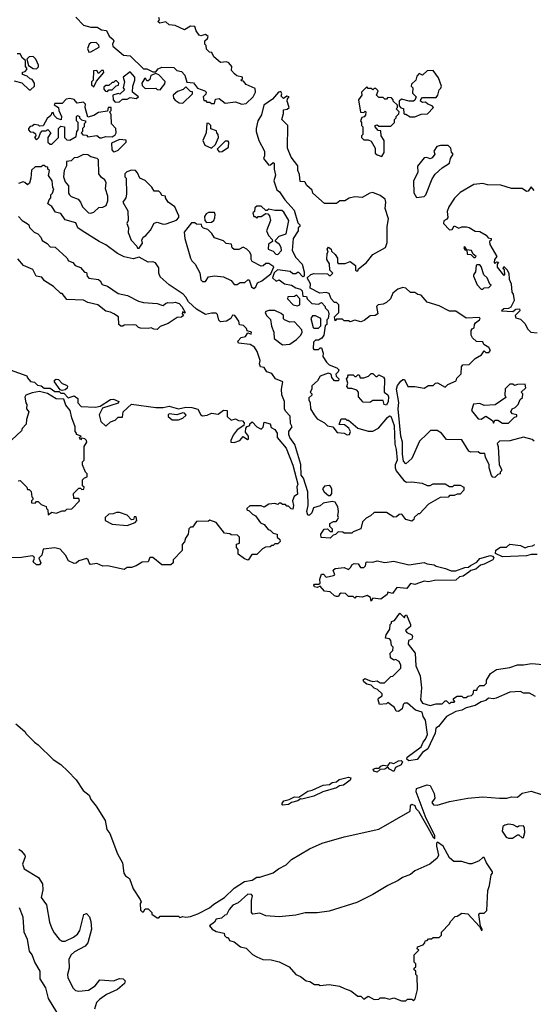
# Model space of a CAD drawing. Extents: x 2494106 to 2685573, y 758056 to 915185.
# Tile 145 of 256: x 2587042 to 2590450, y 797296 to 803826. Entities that reach past the tile are written whole.
import ezdxf

# ---------------------------------------------------------------- set-up
doc = ezdxf.new("R2010")
doc.units = 0

msp = doc.modelspace()

# ---------------------------------------------------------------- linework, layer by layer
at = {"layer": '0CON05XD'}
for points in [[(2587415, 803843.8), (2587465, 803790), (2587515, 803776.2), (2587556.1, 803776.1), (2587585, 803760), (2587617.5, 803755), (2587636.7, 803716.7), (2587663.3, 803695), (2587666.1, 803683.9), (2587657.5, 803665), (2587660.7, 803650.7), (2587731.7, 803591.7), (2587775, 803586.2), (2587865, 803500), (2587885, 803500), (2587925, 803480), (2587945, 803480), (2587960.7, 803499.3), (2587985, 803512.5), (2588065, 803510), (2588085, 803490), (2588115, 803483.3), (2588138.3, 803458.3), (2588151.7, 803411.7), (2588195, 803406.7), (2588221.7, 803371.7), (2588270, 803355), (2588280, 803345), (2588278.3, 803331.7), (2588260, 803315), (2588265, 803290), (2588275, 803290), (2588285, 803280), (2588305, 803280), (2588315, 803270), (2588335, 803270), (2588341.7, 803298.3), (2588365, 803302.5), (2588405, 803273.3), (2588475, 803281.2), (2588516.4, 803266.4)], [(2588516.4, 803266.4), (2588545, 803271.2), (2588592.5, 803315), (2588607.5, 803345), (2588605, 803370), (2588545, 803397.5), (2588528.3, 803418.3), (2588515, 803420), (2588510, 803425), (2588520, 803435), (2588520, 803445), (2588483, 803453), (2588467, 803467), (2588448.3, 803488.3), (2588450, 803515), (2588429.3, 803539.3), (2588415, 803547.5), (2588375, 803542.5), (2588330.7, 803580.7), (2588318.3, 803608.3), (2588301.7, 803611.7), (2588281.7, 803631.7), (2588280, 803655), (2588270, 803665), (2588270, 803685), (2588289.3, 803700.7), (2588292.5, 803715), (2588275, 803727.5), (2588245, 803720), (2588233.3, 803723.3), (2588213, 803753), (2588205, 803780), (2588175, 803782.5), (2588135, 803760), (2588075, 803787.5), (2588035, 803792.5), (2588011.7, 803811.7), (2587973.3, 803803.3), (2587960, 803815), (2587970, 803825), (2587965, 803840)], [(2587501.7, 803611.7), (2587515, 803612.5), (2587570, 803645), (2587567, 803657), (2587550, 803675), (2587515, 803672.5), (2587502.5, 803665), (2587492.5, 803635), (2587501.7, 803611.7)], [(2587005, 803420), (2587057, 803407), (2587105, 803360), (2587115, 803360), (2587140, 803385), (2587140, 803405), (2587125, 803430), (2587113, 803433), (2587091.7, 803451.7), (2587061.7, 803461.7), (2587061.7, 803478.3), (2587078.3, 803481.7), (2587090, 803495), (2587090, 803505), (2587080, 803515), (2587080, 803555), (2587060.7, 803570.7), (2587045, 803600), (2587025, 803600)], [(2587155, 803500), (2587166.7, 803513.3), (2587167.5, 803525), (2587150, 803565), (2587131.7, 803581.7), (2587105, 803580), (2587090, 803565), (2587101.7, 803521.7), (2587133, 803503), (2587155, 803500)], [(2587535, 803380), (2587551.7, 803418.3), (2587600, 803475), (2587598.3, 803488.3), (2587585, 803490), (2587565, 803470), (2587555, 803490), (2587533, 803487), (2587530, 803425), (2587520, 803415), (2587520, 803395), (2587535, 803380)], [(2587675, 803280), (2587705, 803282.5), (2587725, 803300), (2587755, 803300), (2587775, 803310), (2587815, 803302.5), (2587830, 803315), (2587790, 803345), (2587792.5, 803385), (2587807.5, 803425), (2587807.5, 803445), (2587775, 803480), (2587730, 803445), (2587737.5, 803415), (2587730, 803375), (2587738.3, 803361.7), (2587707, 803333), (2587695, 803337.5), (2587660, 803325), (2587662.5, 803295), (2587675, 803280)], [(2587975, 803360), (2588005, 803400), (2588007, 803417), (2587965, 803460), (2587945, 803470), (2587913.6, 803456.4), (2587905, 803430), (2587895, 803420), (2587885, 803420), (2587880, 803435), (2587871.7, 803438.3), (2587852.5, 803405), (2587855, 803390), (2587875, 803370), (2587945, 803372.5), (2587955, 803362.5), (2587975, 803360)], [(2589665, 803182.5), (2589705, 803200), (2589747, 803203), (2589787, 803243), (2589780, 803255), (2589750, 803265), (2589735, 803280), (2589715, 803277.5), (2589702.5, 803285), (2589703, 803297), (2589715, 803310), (2589805, 803310), (2589817.5, 803325), (2589825, 803360), (2589837, 803373), (2589840, 803385), (2589821.7, 803441.7), (2589785, 803490), (2589745, 803487.5), (2589715, 803457.5), (2589691.7, 803468.3), (2589678.3, 803451.7), (2589670, 803425), (2589641.7, 803398.3), (2589640, 803385), (2589650, 803375), (2589648.3, 803338.3), (2589672.5, 803315), (2589665, 803292.5), (2589655, 803286.7), (2589627, 803287), (2589575, 803300), (2589560, 803285), (2589560, 803255), (2589571.7, 803241.7), (2589588.3, 803238.3), (2589590, 803205), (2589595, 803200), (2589605, 803200), (2589633, 803183), (2589665, 803182.5)], [(2587625, 803350), (2587635, 803360), (2587655, 803360), (2587681.7, 803388.3), (2587698.3, 803391.7), (2587700, 803405), (2587685, 803420), (2587675, 803420), (2587665, 803410), (2587655, 803410), (2587635, 803390), (2587615, 803390), (2587601.7, 803378.3), (2587600, 803365), (2587611.7, 803351.7), (2587625, 803350)], [(2589745, 801080), (2589695, 801030), (2589643.9, 800916.1), (2589605, 800880), (2589588.8, 800898.8), (2589582.2, 800945), (2589581.9, 801025), (2589570, 801065), (2589553.3, 801245), (2589557.3, 801287.3), (2589542.5, 801375), (2589549.3, 801400.7), (2589570.7, 801429.3), (2589585, 801440), (2589595, 801440), (2589617, 801393), (2589665, 801392.5), (2589725, 801382.5), (2589755, 801400), (2589785, 801400), (2589800, 801415), (2589815, 801417.5), (2589865, 801390), (2589883, 801407), (2589938.3, 801431.7), (2589941.7, 801448.3), (2589971.7, 801478.3), (2589972.5, 801525), (2589981.7, 801538.3), (2590025, 801540), (2590065, 801580), (2590106.4, 801603.6), (2590125, 801630), (2590135, 801620), (2590155, 801620), (2590166.7, 801633.3), (2590155, 801652.5), (2590121.7, 801671.7), (2590115, 801690), (2590073, 801693), (2590047, 801717), (2590037.5, 801735), (2590037.5, 801765), (2590043.6, 801776.4), (2590058.3, 801781.7), (2590060, 801805), (2590067.5, 801815), (2590093.3, 801835), (2590097.5, 801845), (2590091.2, 801851.2), (2590005, 801847.1), (2589935, 801892.5), (2589895, 801893.3), (2589825, 801927.5), (2589745, 801952.5), (2589705, 802000), (2589683, 802003), (2589665, 802017.5), (2589635, 802017.5), (2589605, 802046.7), (2589585, 802050), (2589551.7, 802038.3), (2589517, 802013), (2589502.5, 801975), (2589475, 801950), (2589455, 801940), (2589420, 801935), (2589410, 801925), (2589417.5, 801875), (2589400, 801865), (2589368.3, 801861.7), (2589328.3, 801831.7), (2589305, 801823.3), (2589265, 801832.5), (2589235, 801822.5), (2589225, 801830), (2589195, 801830), (2589185, 801840), (2589145, 801840), (2589135, 801830), (2589130, 801855), (2589160, 801885), (2589160, 801935), (2589145, 801950), (2589131.7, 801951.7), (2589110, 801975), (2589095, 802010), (2589075, 802017.5), (2589033, 802013), (2588970, 802045), (2588972.5, 802075), (2588950, 802115), (2588973, 802137), (2588995, 802143.3), (2589085, 802140), (2589095, 802130), (2589105, 802130), (2589120, 802145), (2589100, 802165), (2589097, 802207), (2589080, 802235), (2589082.5, 802275), (2589090, 802285), (2589082.5, 802305), (2589091.7, 802318.3), (2589110, 802305), (2589111.7, 802291.7), (2589135, 802270), (2589150, 802245), (2589150, 802215), (2589155, 802210), (2589201.7, 802208.3), (2589235, 802223.3), (2589270, 802195), (2589270, 802165), (2589275, 802160), (2589285, 802160), (2589290, 802175), (2589342.5, 802215), (2589385, 802268.8), (2589470, 802315), (2589480.7, 802349.3), (2589481.2, 802455), (2589490, 802505), (2589466.7, 802573.3), (2589471.2, 802615), (2589467.5, 802635), (2589435, 802661.2), (2589385, 802680), (2589365, 802676.7), (2589315, 802646.7), (2589265, 802651.2), (2589228.3, 802641.7), (2589200, 802625), (2589166.1, 802623.9), (2589145, 802606.7), (2589065, 802607.5), (2588987.5, 802675), (2588982.5, 802695), (2588947, 802727), (2588935, 802750), (2588903.6, 802753.6), (2588899.3, 802799.3), (2588886.7, 802825), (2588887, 802857), (2588843.3, 802915), (2588820, 802975), (2588822.5, 803125), (2588782.5, 803165), (2588792.5, 803205), (2588791.7, 803228.3), (2588817, 803233), (2588830, 803245), (2588817.5, 803285), (2588818.3, 803301.7), (2588830, 803315), (2588815, 803320), (2588793, 803303), (2588778.3, 803318.3), (2588782.5, 803335), (2588775, 803350), (2588760, 803345), (2588720, 803300), (2588661.7, 803258.3), (2588646, 803195), (2588623.3, 803155), (2588611.2, 803105), (2588611.2, 803085), (2588630, 803025), (2588666.7, 802955), (2588666.7, 802923.3), (2588660, 802905), (2588695, 802862.5), (2588707, 802863), (2588725, 802880), (2588730, 802875), (2588730, 802835), (2588740, 802795), (2588728.3, 802758.3), (2588748.8, 802698.8), (2588766.2, 802685), (2588800.8, 802630.8), (2588863.6, 802563.6), (2588888.3, 802478.3), (2588900, 802465), (2588900, 802455), (2588890, 802445), (2588890, 802425), (2588857.5, 802375), (2588850, 802295), (2588875, 802250), (2588917.5, 802205), (2588930, 802155), (2588930, 802125), (2588921.7, 802121.7), (2588895, 802150), (2588885, 802150), (2588875, 802140), (2588855, 802140), (2588837, 802157), (2588752.5, 802167.5), (2588731.7, 802148.3), (2588720, 802115), (2588743, 802093), (2588765, 802100), (2588800, 802075), (2588845, 802066.7), (2588875, 802047.5), (2588905, 802040), (2588917, 802027), (2588921.7, 801991.7), (2588945, 801990), (2588950, 801975), (2588980, 801945), (2589025, 801940), (2589045, 801950), (2589070, 801925), (2589070, 801915), (2589090, 801895), (2589092.5, 801875), (2589090, 801845), (2589080, 801835), (2589080, 801805), (2589070, 801795), (2589060, 801735), (2589047.5, 801715), (2589025, 801700), (2589005, 801700), (2588991.7, 801688.3), (2588990, 801645), (2588995, 801640), (2589025, 801640), (2589035, 801650), (2589045, 801650), (2589056.7, 801615), (2589053, 801593), (2589077.5, 801555), (2589095, 801537.5), (2589146.7, 801516.7), (2589160, 801505), (2589155, 801490), (2589140, 801475), (2589141.7, 801461.7), (2589160, 801445), (2589158.3, 801431.7), (2589131.7, 801431.7), (2589113.3, 801453.3), (2589110, 801475), (2589088.3, 801481.7), (2589035, 801462.5), (2589019.3, 801430.7), (2588981.7, 801398.3), (2588980, 801375), (2588970, 801355), (2588980, 801345), (2588980, 801335), (2588961.7, 801318.3), (2588960, 801305), (2588970, 801285), (2588972.5, 801245), (2588996.7, 801205), (2589015, 801180), (2589065, 801152.5), (2589085, 801132.5), (2589120, 801125), (2589149.3, 801089.3), (2589195, 801083.3), (2589215, 801073.3), (2589230, 801075), (2589236.7, 801095), (2589226.2, 801116.2), (2589198.3, 801138.3), (2589161.7, 801141.7), (2589175, 801180), (2589205, 801180), (2589215, 801170), (2589225, 801170), (2589285, 801116.7), (2589355, 801097.5), (2589385, 801097.5), (2589423, 801117), (2589481.7, 801188.3), (2589495, 801200), (2589505, 801196.7), (2589527.5, 801135), (2589530.3, 801010.3), (2589540.8, 800975), (2589546, 800905), (2589533.3, 800875), (2589532.5, 800855), (2589540, 800835), (2589590.7, 800770.7), (2589608.3, 800758.3), (2589645, 800761.2), (2589713, 800753), (2589745, 800737.5), (2589765, 800737.5), (2589785, 800747.5), (2589865, 800747.5), (2589895, 800730), (2589915, 800730), (2589925, 800740), (2589965, 800740), (2589990, 800725), (2589990, 800705), (2589965, 800680), (2589945, 800680), (2589925, 800670), (2589895, 800670), (2589885, 800660), (2589833, 800657), (2589755, 800612.5), (2589695, 800550), (2589685, 800550), (2589660, 800525), (2589658.3, 800511.7), (2589645, 800500), (2589605, 800512.5), (2589577, 800547), (2589560, 800545), (2589541.7, 800528.3), (2589525, 800527.5), (2589475, 800557.5), (2589395, 800557.5), (2589370, 800535), (2589340.7, 800519.3), (2589317.5, 800495), (2589305, 800450), (2589255, 800430), (2589245, 800420), (2589195, 800420), (2589187, 800427), (2589155, 800430), (2589138.3, 800411.7), (2589121.7, 800408.3), (2589101.7, 800388.3), (2589041.7, 800391.7), (2589040, 800415), (2589061.7, 800448.3), (2589085, 800450), (2589101.7, 800431.7), (2589118.3, 800431.7), (2589118.3, 800448.3), (2589100, 800465), (2589100, 800485), (2589125, 800497.5), (2589141.7, 800498.3), (2589151.7, 800508.3), (2589157.5, 800525), (2589152.5, 800535), (2589157.5, 800565), (2589152.5, 800595), (2589135, 800627.5), (2589115, 800630), (2589055, 800620), (2589037, 800603), (2588991.7, 800588.3), (2588980, 800555), (2588965, 800540), (2588955, 800540), (2588946.7, 800565), (2588956.7, 800605), (2588953.3, 800695), (2588926.2, 800785), (2588910.8, 800805), (2588906.8, 800876.8), (2588868, 801008), (2588834.2, 801055), (2588828, 801075), (2588827.5, 801095), (2588850, 801125), (2588838.3, 801148.3), (2588837, 801197), (2588805, 801230), (2588800, 801245), (2588800, 801295), (2588781.7, 801338.3), (2588780, 801375), (2588787.5, 801425), (2588740, 801445), (2588715, 801480), (2588681.7, 801491.7), (2588665, 801520), (2588640, 801525), (2588633.3, 801545), (2588637, 801567), (2588617.5, 801625), (2588600, 801655), (2588571.7, 801671.7), (2588495, 801680), (2588490, 801695), (2588511.7, 801718.3), (2588540, 801725), (2588555, 801750), (2588578.3, 801741.7), (2588580, 801755), (2588551.7, 801761.7), (2588548.3, 801778.3), (2588528.3, 801798.3), (2588501.7, 801801.7), (2588497, 801827), (2588470, 801865), (2588455, 801867.5), (2588442.5, 801845), (2588415, 801826.7), (2588375, 801822.5), (2588363.8, 801833.8), (2588355, 801870), (2588345, 801880), (2588315, 801880), (2588275, 801870), (2588215, 801905.8), (2588162, 801955), (2588145, 801986.7), (2588126.4, 802006.4), (2588035, 802067.5), (2587975, 802121.2), (2587966.2, 802145), (2587965, 802180), (2587943, 802213), (2587925, 802220), (2587895, 802217.5), (2587835, 802251.2), (2587795, 802241.2), (2587735, 802254.3), (2587691.2, 802275), (2587615, 802334), (2587570, 802355), (2587457.5, 802425), (2587427.5, 802445), (2587415, 802480), (2587345, 802500), (2587315, 802540), (2587280.7, 802550.7), (2587256.4, 802586.4), (2587230, 802605), (2587238.3, 802631.7), (2587250, 802645), (2587250, 802665)], [(2588125, 803272.5), (2588190, 803335), (2588188.3, 803348.3), (2588175, 803350), (2588145, 803380), (2588127, 803363), (2588089.3, 803350.7), (2588060, 803325), (2588062.5, 803305), (2588075, 803292.5), (2588100, 803275), (2588125, 803272.5)], [(2589445, 802920), (2589460, 802945), (2589460, 803025), (2589440, 803055), (2589438.3, 803088.3), (2589421.7, 803091.7), (2589400, 803115), (2589400, 803125), (2589415, 803130), (2589425, 803120), (2589505, 803120), (2589530, 803145), (2589530, 803165), (2589540, 803175), (2589540, 803185), (2589558.3, 803201.7), (2589560, 803215), (2589540, 803235), (2589550, 803245), (2589548.3, 803258.3), (2589520, 803285), (2589520, 803295), (2589508.3, 803308.3), (2589485, 803310), (2589475, 803300), (2589465, 803300), (2589455, 803310), (2589425, 803310), (2589410, 803325), (2589420, 803355), (2589405, 803370), (2589395, 803370), (2589385, 803360), (2589375, 803370), (2589355, 803370), (2589345, 803380), (2589310, 803345), (2589312.5, 803325), (2589290, 803295), (2589303, 803213), (2589325, 803210), (2589335, 803220), (2589340, 803215), (2589337, 803193), (2589328.3, 803181.7), (2589311.7, 803178.3), (2589302.5, 803155), (2589310, 803145), (2589310, 803125), (2589320, 803115), (2589320, 803065), (2589310, 803055), (2589310, 803045), (2589325, 803030), (2589355, 803030), (2589375, 803020), (2589400, 802975), (2589401.7, 802941.7), (2589415, 802930), (2589445, 802920)], [(2587255, 803000), (2587300, 803045), (2587300, 803105), (2587315, 803120), (2587340, 803115), (2587340, 803045), (2587355, 803030), (2587375, 803027.5), (2587418.3, 803051.7), (2587422.5, 803085), (2587430, 803095), (2587430, 803145), (2587420, 803155), (2587420, 803185), (2587425, 803190), (2587440, 803185), (2587440, 803175), (2587451.7, 803161.7), (2587480, 803155), (2587480, 803145), (2587470, 803135), (2587470, 803115), (2587460, 803105), (2587460, 803085), (2587450, 803075), (2587461.7, 803061.7), (2587485, 803060), (2587495, 803050), (2587555, 803057.5), (2587573.3, 803043.3), (2587585, 803042.5), (2587615, 803052.5), (2587655, 803050), (2587676.7, 803063.3), (2587682.5, 803075), (2587680, 803105), (2587652.5, 803135), (2587650, 803195), (2587640, 803215), (2587650, 803225), (2587650, 803245), (2587630, 803245), (2587625, 803220), (2587565, 803210), (2587535, 803190), (2587495, 803180), (2587477.5, 803245), (2587480, 803265), (2587465, 803280), (2587423, 803273), (2587405, 803297.5), (2587375, 803303.3), (2587351.7, 803298.3), (2587325, 803270), (2587275, 803270), (2587271.7, 803261.7), (2587300, 803245), (2587303, 803223), (2587320, 803185), (2587318.3, 803161.7), (2587291.7, 803171.7), (2587271.7, 803191.7), (2587265, 803210), (2587255, 803207.5), (2587248.3, 803191.7), (2587225, 803170), (2587198.3, 803121.7), (2587175, 803120), (2587167, 803127), (2587138.3, 803131.7), (2587125, 803120), (2587111.7, 803118.3), (2587100, 803105), (2587100, 803095), (2587111.7, 803081.7), (2587135, 803080), (2587148.3, 803068.3), (2587150, 803055), (2587140, 803045), (2587155, 803030), (2587170, 803045), (2587180, 803075), (2587191.7, 803088.3), (2587215, 803090), (2587228.3, 803098.3), (2587250, 803075), (2587230, 803045), (2587230, 803015), (2587245, 803000), (2587255, 803000)], [(2588315, 802973.3), (2588342.5, 802997.5), (2588362.5, 803045), (2588360, 803065), (2588350, 803075), (2588348.3, 803088.3), (2588311.7, 803101.7), (2588310, 803125), (2588298.3, 803138.3), (2588285, 803140), (2588280, 803075), (2588257.5, 803025), (2588270, 802995), (2588315, 802973.3)], [(2587665, 802950), (2587675, 802952.5), (2587695, 802960), (2587750, 803015), (2587748.3, 803028.3), (2587705, 803032.5), (2587651.7, 803008.3), (2587653, 802963), (2587665, 802950)], [(2588365, 802950), (2588385, 802952.5), (2588428.3, 802981.7), (2588430, 803015), (2588425, 803020), (2588405, 803020), (2588352.5, 802967.5), (2588365, 802950)], [(2587515, 802542.5), (2587535, 802550), (2587568.3, 802581.7), (2587595, 802582.5), (2587617, 802593), (2587627.5, 802625), (2587627.5, 802655), (2587612.5, 802705), (2587616.7, 802745), (2587606.7, 802765), (2587585, 802780), (2587566.7, 802805), (2587566.4, 802896.4), (2587556.2, 802906.2), (2587515, 802916.7), (2587495, 802930), (2587465, 802933.3), (2587425, 802913.3), (2587405, 802910), (2587385, 802890), (2587353.6, 802886.4), (2587353, 802857), (2587337.5, 802825), (2587333.3, 802785), (2587345, 802750), (2587366.7, 802725), (2587366.4, 802676.4), (2587373.3, 802665), (2587385, 802653.8), (2587430, 802635), (2587447, 802617), (2587460, 802585), (2587500, 802545), (2587515, 802542.5)], [(2589675, 802647.5), (2589725, 802653.8), (2589736.2, 802665), (2589778.3, 802771.7), (2589798, 802802), (2589845, 802843.3), (2589893.3, 802875), (2589900, 802905), (2589917.5, 802935), (2589908.3, 802948.3), (2589903.3, 802975), (2589885, 802991.2), (2589835, 802992.5), (2589810, 802985), (2589790, 802955), (2589797.5, 802935), (2589779.5, 802910.5), (2589765, 802903.8), (2589743, 802913), (2589725, 802910), (2589681.2, 802855), (2589683.3, 802815), (2589656.2, 802755), (2589657, 802677), (2589675, 802647.5)], [(2587250, 802665), (2587260, 802675), (2587270, 802705), (2587263, 802713), (2587257, 802757), (2587233, 802793), (2587240, 802825), (2587230, 802835), (2587228.3, 802848.3), (2587215, 802850), (2587205, 802860), (2587195, 802860), (2587185, 802850), (2587145, 802850), (2587121.7, 802828.3), (2587117.5, 802775), (2587107, 802743), (2587095, 802730), (2587077, 802747), (2587065, 802750), (2587035, 802740)], [(2587835, 802310), (2587856.4, 802343.6), (2587853.3, 802365), (2587862.5, 802385), (2587880, 802395), (2587909.3, 802430.7), (2587935, 802477.5), (2587955, 802483.3), (2587995, 802470), (2588015, 802472.5), (2588083.6, 802496.4), (2588097.5, 802515), (2588097.5, 802525), (2588072.5, 802585), (2588027, 802617), (2588010, 802645), (2588010, 802655), (2587985, 802660), (2587980, 802675), (2587965, 802690), (2587935, 802690), (2587920, 802715), (2587875, 802760), (2587840, 802775), (2587825, 802810), (2587810, 802825), (2587785, 802827.5), (2587753, 802817), (2587740, 802805), (2587740, 802785), (2587750, 802775), (2587751.7, 802668.3), (2587746.7, 802645), (2587727.5, 802615), (2587759.3, 802559.3), (2587762.5, 802495), (2587752.5, 802475), (2587763.3, 802445), (2587762.5, 802415), (2587782.5, 802365), (2587820, 802325), (2587825, 802310), (2587835, 802310)], [(2590455, 802693.3), (2590435, 802717.5), (2590415, 802688.8), (2590405, 802686), (2590376.1, 802706.1), (2590305, 802706.2), (2590235, 802728.8), (2590145, 802730), (2590115, 802738.8), (2590055, 802733.3), (2589965, 802680), (2589927, 802643), (2589890, 802585), (2589877.5, 802555), (2589882.5, 802515), (2589876.4, 802503.6), (2589857, 802493), (2589854, 802474), (2589895, 802432.5), (2589912.5, 802435), (2589925, 802460), (2589955, 802443.3), (2589975, 802452.5), (2590007, 802453), (2590025, 802448.8), (2590065, 802423.8), (2590095, 802421.2), (2590137.3, 802397.3), (2590150, 802380), (2590170, 802375), (2590170, 802365), (2590160, 802355), (2590162.5, 802335), (2590207.5, 802255), (2590192.5, 802235), (2590190, 802215), (2590195, 802210), (2590205, 802220), (2590218.3, 802218.3), (2590210, 802205), (2590210, 802185), (2590251.7, 802131.7), (2590260, 802135), (2590258.3, 802168.3), (2590250, 802175), (2590255, 802190), (2590275, 802170), (2590287.5, 802145), (2590290, 802105), (2590302.5, 802075), (2590308.3, 802018.3), (2590317, 802007), (2590322.5, 801965), (2590300.5, 801919.5), (2590285, 801911.2), (2590255, 801908.8), (2590240, 801895), (2590315, 801890), (2590335, 801907.5), (2590358.3, 801908.3), (2590360, 801895), (2590330, 801865), (2590335, 801850), (2590365, 801840), (2590395, 801810), (2590412.5, 801775), (2590433.9, 801753.9), (2590475, 801750)], [(2588281.7, 802481.7), (2588315, 802482.5), (2588330, 802495), (2588337, 802513), (2588340, 802535), (2588335, 802547.5), (2588295, 802547.5), (2588280.7, 802539.3), (2588268.3, 802521.7), (2588270, 802495), (2588281.7, 802481.7)], [(2588755, 802270), (2588780, 802295), (2588777.5, 802315), (2588766.4, 802336.4), (2588740, 802355), (2588740, 802365), (2588765, 802390), (2588810, 802405), (2588827.5, 802495), (2588795, 802550), (2588781.7, 802561.7), (2588735, 802560), (2588695, 802570), (2588685, 802560), (2588675, 802560), (2588645, 802590), (2588615, 802590), (2588601.7, 802578.3), (2588600, 802555), (2588590, 802545), (2588595, 802520), (2588605, 802520), (2588615, 802510), (2588625, 802520), (2588645, 802520), (2588675, 802540), (2588688.3, 802538.3), (2588700, 802525), (2588706.4, 802493.6), (2588680, 802425), (2588692.5, 802395), (2588718.3, 802368.3), (2588720, 802355), (2588693, 802337), (2588690, 802305), (2588725, 802290), (2588741.7, 802271.7), (2588755, 802270)], [(2587035, 802520), (2587060, 802495), (2587092.5, 802475), (2587102.5, 802465), (2587107, 802447), (2587137.5, 802417.5), (2587162.5, 802405), (2587182.5, 802385), (2587191.7, 802361.7), (2587225, 802342.5), (2587245, 802320), (2587277.3, 802317.3), (2587355, 802247.5), (2587367, 802227), (2587395, 802216.7), (2587410, 802195), (2587445, 802182.5), (2587471.7, 802151.7), (2587485, 802150), (2587490, 802125), (2587501.7, 802111.7), (2587565, 802103.3), (2587576.7, 802095), (2587590, 802070), (2587625, 802058.8), (2587695, 802010), (2587757.3, 801997.3), (2587830.5, 801960.5), (2587865, 801950), (2587955, 801943.8), (2587985, 801932.5), (2587995, 801930), (2588010, 801945), (2588025, 801950), (2588055, 801947.5), (2588075, 801953.3), (2588100, 801945), (2588118.8, 801925), (2588140, 801885), (2588135, 801880), (2588121.7, 801888.3), (2588120, 801875), (2588130, 801865), (2588117, 801853), (2588088.3, 801851.7), (2588028.3, 801811.7), (2587975, 801792.5), (2587955, 801772.5), (2587933, 801773), (2587915, 801782.5), (2587895, 801777.5), (2587845, 801780), (2587830, 801785), (2587815, 801800), (2587795, 801802.5), (2587735, 801800), (2587727, 801793), (2587713, 801793), (2587700, 801805), (2587697.5, 801855), (2587666.1, 801876.1), (2587645, 801887.5), (2587613, 801893), (2587560, 801935), (2587495, 801950), (2587466.4, 801966.4), (2587355, 801970), (2587325, 802010), (2587315, 802010), (2587267.5, 802057.5), (2587207.5, 802095), (2587189.3, 802119.3), (2587152.5, 802125), (2587129.3, 802169.3), (2587067.5, 802195), (2587031.2, 802241.2)], [(2588595, 802042.5), (2588610, 802055), (2588620, 802080), (2588650, 802095), (2588708.3, 802141.7), (2588728.3, 802188.3), (2588695, 802210), (2588675, 802210), (2588657, 802193), (2588645, 802192.5), (2588585, 802222.5), (2588577.5, 802235), (2588577.5, 802265), (2588570, 802285), (2588550, 802305), (2588525, 802317.5), (2588497, 802303), (2588465, 802302.5), (2588453, 802313), (2588448.3, 802338.3), (2588413, 802343), (2588395, 802360), (2588335, 802380), (2588318.3, 802408.3), (2588290, 802435), (2588263, 802443), (2588250, 802455), (2588248.3, 802468.3), (2588215, 802470), (2588205, 802480), (2588181.7, 802478.3), (2588133, 802417), (2588137.5, 802375), (2588176.7, 802245), (2588185, 802227.5), (2588207.5, 802205), (2588237, 802147), (2588245, 802100), (2588255, 802090), (2588275, 802090), (2588295, 802120), (2588335, 802126.7), (2588395, 802120), (2588445, 802097.5), (2588465, 802070), (2588485, 802070), (2588505, 802082.5), (2588537, 802083), (2588555, 802100), (2588565, 802100), (2588580, 802055), (2588595, 802042.5)], [(2590065, 802250), (2590070, 802255), (2590051.7, 802271.7), (2590040, 802295), (2590010, 802300), (2589995, 802320), (2589990, 802315), (2589995, 802300), (2590010, 802300), (2590011.7, 802271.7), (2590035, 802270), (2590055, 802250), (2590065, 802250)], [(2590115, 802040), (2590123, 802047), (2590155, 802050), (2590170, 802065), (2590161.7, 802071.7), (2590143.6, 802113.6), (2590122.5, 802135), (2590105, 802190), (2590095, 802200), (2590075, 802200), (2590070, 802195), (2590067.5, 802155), (2590052.5, 802135), (2590053.3, 802125), (2590077, 802067), (2590105, 802040), (2590115, 802040)], [(2588885, 801927.5), (2588895, 801932.5), (2588900, 801935), (2588900, 801975), (2588878.3, 801998.3), (2588865, 801990), (2588821.7, 801988.3), (2588820, 801975), (2588857.5, 801935), (2588885, 801927.5)], [(2588785, 801670), (2588835, 801673.3), (2588880, 801705), (2588907.5, 801735), (2588917.5, 801755), (2588915, 801770), (2588865, 801822.5), (2588835, 801820), (2588800, 801835), (2588793, 801843), (2588792.5, 801865), (2588776.7, 801876.7), (2588735, 801897.5), (2588695, 801897.5), (2588675, 801890), (2588670, 801885), (2588680, 801865), (2588707, 801837), (2588713, 801793), (2588727.5, 801755), (2588731.7, 801711.7), (2588785, 801670)], [(2589025, 801780), (2589040, 801795), (2589040, 801845), (2589005, 801862.5), (2588985, 801862.5), (2588973.3, 801845), (2588990, 801785), (2588995, 801780), (2589025, 801780)], [(2586980, 801505), (2587090, 801465), (2587095, 801450), (2587115, 801427.5), (2587141.7, 801421.7), (2587161.7, 801401.7), (2587185, 801397.5), (2587205, 801382.5), (2587245, 801382.5), (2587275, 801360), (2587305, 801360), (2587315, 801350), (2587335, 801350), (2587365, 801317.5), (2587405, 801332.5), (2587427.5, 801315), (2587428.8, 801285), (2587451.1, 801261.1), (2587545, 801256.2), (2587576.7, 801263.3), (2587645, 801307.5), (2587665, 801310), (2587700, 801295), (2587695.9, 801284.1), (2587591.2, 801248.8), (2587570, 801205), (2587581.7, 801161.7), (2587615, 801130), (2587645, 801160), (2587675, 801170), (2587695, 801190), (2587725, 801190), (2587730, 801225), (2587785, 801276.2), (2587945, 801253.8), (2587995, 801253.8), (2588035, 801263.3), (2588095, 801246.2), (2588145, 801256.7), (2588185, 801253.3), (2588225, 801243.3), (2588243.3, 801205), (2588255, 801198.8), (2588286.4, 801203.6), (2588315, 801217.5), (2588359.3, 801210.7), (2588394.1, 801235.9), (2588420, 801235), (2588420, 801195), (2588445, 801170), (2588475, 801180), (2588495, 801167.5), (2588520, 801165), (2588531.7, 801151.7), (2588530, 801135), (2588485, 801106.7), (2588459.1, 801070.9), (2588442.5, 801035), (2588443.6, 801023.6), (2588465, 801021.2), (2588503.6, 801036.4), (2588525, 801062.5), (2588553, 801043), (2588560, 801045), (2588560, 801065), (2588540.7, 801090.7), (2588543.3, 801116.7), (2588551.7, 801128.3), (2588570, 801135), (2588570, 801145), (2588585, 801160), (2588616.7, 801125), (2588645, 801110), (2588657, 801123), (2588665, 801157.5), (2588705, 801146.7), (2588711.7, 801121.7), (2588735, 801108.8), (2588751.2, 801085), (2588750, 801055), (2588810, 800985), (2588855, 800872.5), (2588887.5, 800745), (2588882, 800728), (2588885, 800680), (2588862.5, 800665), (2588852.5, 800635), (2588860, 800605), (2588855, 800580), (2588843, 800583), (2588825, 800600), (2588815, 800600), (2588805, 800610), (2588785, 800610), (2588775, 800620), (2588765, 800620), (2588755, 800610), (2588735, 800617.5), (2588695, 800612.5), (2588665, 800592.5), (2588645, 800602.5), (2588568.3, 800601.7), (2588550, 800585), (2588550, 800575), (2588565, 800570), (2588587, 800547), (2588606.4, 800536.4), (2588640, 800490), (2588665, 800477.5), (2588690, 800445), (2588705, 800440), (2588725, 800420), (2588750, 800415), (2588750, 800395), (2588768.3, 800378.3), (2588770, 800365), (2588755, 800350), (2588735, 800350), (2588725, 800340), (2588715, 800340)], [(2587325, 801367.5), (2587311.7, 801371.7), (2587272.5, 801425), (2587272.5, 801435), (2587285, 801441.2), (2587299.5, 801439.5), (2587323.8, 801413.8), (2587353, 801403), (2587360, 801395), (2587357, 801383), (2587345, 801372.5), (2587325, 801367.5)], [(2589475, 801270), (2589460, 801275), (2589455, 801300), (2589385, 801300), (2589365, 801287.5), (2589320.7, 801290.7), (2589290, 801325), (2589290, 801355), (2589278.3, 801368.3), (2589245, 801380), (2589225, 801380), (2589213, 801393), (2589220, 801415), (2589210, 801445), (2589220, 801455), (2589220, 801465), (2589225, 801470), (2589255, 801470), (2589265, 801460), (2589275, 801460), (2589285, 801470), (2589295, 801470), (2589301.7, 801451.7), (2589325, 801450), (2589357, 801463), (2589375, 801480), (2589385, 801480), (2589405, 801460), (2589415, 801460), (2589425, 801470), (2589456.4, 801456.4), (2589462.5, 801445), (2589460, 801355), (2589485, 801337.5), (2589490, 801325), (2589486.7, 801295), (2589475, 801270)], [(2590285, 801150), (2590325, 801190), (2590340, 801195), (2590340, 801205), (2590313, 801213), (2590300, 801225), (2590310, 801245), (2590330, 801255), (2590350, 801275), (2590361.7, 801308.3), (2590378.3, 801321.7), (2590380, 801345), (2590370, 801355), (2590400, 801385), (2590395, 801410), (2590345, 801407.5), (2590325, 801400), (2590315, 801410), (2590295, 801410), (2590263, 801377), (2590260, 801335), (2590268.3, 801321.7), (2590197, 801273), (2590125, 801267.5), (2590095, 801280), (2590052.5, 801277.5), (2590040, 801235), (2590085, 801180), (2590105, 801177.5), (2590135, 801197.5), (2590178.3, 801168.3), (2590185, 801150), (2590195, 801170), (2590215, 801170), (2590245, 801150), (2590285, 801150)], [(2587031.7, 800768.3), (2587045, 800770), (2587090, 800725), (2587095, 800710), (2587105, 800710), (2587118.3, 800698.3), (2587122.5, 800662.5), (2587130, 800655), (2587130, 800645), (2587120, 800635), (2587121.7, 800621.7), (2587145, 800620), (2587155, 800630), (2587165, 800630), (2587185, 800610), (2587218.3, 800598.3), (2587220, 800585), (2587230, 800575), (2587231.7, 800541.7), (2587255, 800560), (2587285, 800552.5), (2587325, 800570), (2587345, 800570), (2587355, 800580), (2587388.3, 800581.7), (2587440, 800635), (2587435, 800650), (2587401.7, 800651.7), (2587400, 800685), (2587435, 800720), (2587445, 800720), (2587455, 800710), (2587468.3, 800711.7), (2587470, 800725), (2587460, 800735), (2587460, 800775), (2587471.7, 800788.3), (2587490, 800795), (2587490, 800815), (2587480, 800825), (2587460, 800875), (2587460, 800895), (2587470, 800905), (2587470, 800995), (2587487.5, 801025), (2587486.7, 801035), (2587475, 801046.7), (2587455, 801050), (2587445, 801040), (2587440, 801055), (2587450, 801065), (2587420, 801075), (2587420, 801085), (2587410, 801095), (2587410, 801125), (2587387.5, 801185), (2587376.7, 801235), (2587349.3, 801269.3), (2587335, 801310), (2587285, 801312.5), (2587227, 801347), (2587175, 801360), (2587125, 801352.5), (2587083, 801337), (2587077.5, 801322.5), (2587082.5, 801285), (2587090, 801275), (2587087.5, 801245), (2587102.5, 801225), (2587087.5, 801175), (2587086.4, 801143.6), (2587060, 801115), (2587055, 801100), (2586989.3, 801040.7)], [(2588095, 801172.5), (2588125, 801183.3), (2588146.4, 801203.6), (2588137, 801217), (2588125, 801220), (2588085, 801206.7), (2588035, 801212.5), (2588027.5, 801205), (2588027.5, 801195), (2588055, 801172.5), (2588095, 801172.5)], [(2590455, 801030), (2590441.7, 801041.7), (2590385, 801057.5), (2590295, 801032.5), (2590225, 801030), (2590210, 801015), (2590217.5, 800995), (2590222.5, 800875), (2590240, 800845), (2590240, 800835), (2590230, 800825), (2590230, 800815), (2590215, 800810), (2590195, 800790), (2590181.7, 800791.7), (2590173, 800803), (2590157.5, 800855), (2590157.5, 800875), (2590132.5, 800925), (2590128.3, 800948.3), (2590098.3, 800948.3), (2590085, 800960), (2590035, 800957.5), (2590022.5, 800965), (2589975, 801040), (2589873, 801043), (2589840, 801085), (2589811.7, 801101.7), (2589768.3, 801101.7), (2589745, 801080)], [(2589105, 800670), (2589113.3, 800685), (2589113.3, 800715), (2589105, 800730), (2589095, 800736.7), (2589065, 800732.5), (2589052.5, 800715), (2589062.5, 800695), (2589091.7, 800671.7), (2589105, 800670)], [(2587755, 800472.5), (2587808.3, 800491.7), (2587820, 800505), (2587815, 800530), (2587801.7, 800528.3), (2587798.3, 800511.7), (2587785, 800510), (2587755, 800540), (2587705, 800557.5), (2587685, 800557.5), (2587661.7, 800548.3), (2587633, 800547), (2587610, 800525), (2587610, 800505), (2587655, 800480), (2587755, 800472.5)], [(2588715, 800340), (2588705, 800330), (2588673, 800327), (2588653, 800317), (2588615, 800280), (2588581.7, 800278.3), (2588557.5, 800242.5), (2588535, 800250), (2588491.7, 800281.7), (2588491.7, 800311.7), (2588480, 800325), (2588481.7, 800348.3), (2588500, 800355), (2588500, 800395), (2588487, 800407), (2588445, 800410), (2588437, 800417), (2588401.7, 800421.7), (2588345, 800492.5), (2588305, 800507.5), (2588295, 800500), (2588215, 800497.5), (2588188.3, 800461.7), (2588175, 800460), (2588165, 800450), (2588160, 800415), (2588143, 800387), (2588137, 800363), (2588120, 800345), (2588120, 800305), (2588060, 800245), (2588060, 800225), (2588045, 800210), (2587985, 800210), (2587925, 800260), (2587905, 800260), (2587895, 800230), (2587855, 800227.5), (2587815, 800203.3), (2587785, 800192.5), (2587755, 800193.3), (2587735, 800180), (2587625, 800204), (2587595, 800202.5), (2587555, 800220), (2587513, 800213), (2587502.5, 800225), (2587497.5, 800245), (2587485, 800252.5), (2587435, 800237.5), (2587418.3, 800221.7), (2587405, 800220), (2587367, 800237), (2587347.5, 800275), (2587310, 800315), (2587275, 800323.8), (2587197.5, 800315), (2587190, 800275), (2587170, 800255), (2587182.5, 800225), (2587175, 800210), (2587155, 800210), (2587131.7, 800231.7), (2587140, 800255), (2587136.4, 800266.4), (2587125, 800270), (2587055, 800260), (2586965, 800256.9)], [(2590475, 800280), (2590435, 800280), (2590405, 800270), (2590245, 800263.8), (2590200, 800285), (2590201.7, 800308.3), (2590233, 800327), (2590271.7, 800328.3), (2590295, 800347.5), (2590365, 800340), (2590395, 800322.5), (2590416.7, 800333.3), (2590445, 800337.5), (2590460, 800345)], [(2589375, 799970), (2589370, 799995), (2589347, 800007), (2589315, 799997.5), (2589275, 800000), (2589265, 799990), (2589255, 800000), (2589225, 800000), (2589205, 800020), (2589175, 800022.5), (2589163.6, 800016.4), (2589158.3, 800001.7), (2589145, 800000), (2589130, 800005), (2589101.7, 800031.7), (2589065, 800036.7), (2589035, 800070), (2589015, 800060), (2588998.8, 800065), (2588993.1, 800075), (2588997.7, 800082.3), (2589027.5, 800082.5), (2589035, 800090), (2589033.3, 800115), (2589045, 800150), (2589058.3, 800148.3), (2589075, 800130), (2589125, 800140), (2589132.5, 800145), (2589122.5, 800175), (2589135, 800187.5), (2589195, 800192.5), (2589225, 800180), (2589240, 800195), (2589245, 800210), (2589260.7, 800219.3), (2589287, 800217), (2589303.3, 800193.3), (2589326.7, 800193.3), (2589337.5, 800205), (2589341.7, 800228.3), (2589348.3, 800231.7), (2589385, 800227.5), (2589415, 800237.5), (2589465, 800226.7), (2589523.9, 800236.1), (2589625, 800210), (2589725, 800226.7), (2589745, 800217.5), (2589791.7, 800211.7), (2589805, 800202.5), (2589867, 800187), (2589905, 800170), (2589935, 800170), (2589995, 800193.3), (2590020, 800195), (2590032.5, 800207.5), (2590075, 800227.5), (2590096.2, 800253.8), (2590165, 800272.5), (2590178.3, 800268.3), (2590187, 800257), (2590182.5, 800245), (2590125, 800215.8), (2590100.3, 800209.7), (2590068.2, 800181.8), (2590035, 800173.8), (2590021.7, 800161.7), (2589985, 800136.2), (2589959.3, 800130.7), (2589935, 800108.8), (2589795, 800106.7), (2589755, 800097.5), (2589725, 800102.5), (2589665, 800080), (2589635, 800087.5), (2589610, 800055), (2589545, 800060), (2589515, 800020), (2589485, 800030), (2589480, 800015), (2589437.5, 799982.5), (2589385, 799990), (2589375, 799970)], [(2590465, 799337.5), (2590425, 799360), (2590385, 799360), (2590365, 799370), (2590295, 799366.7), (2590203.3, 799326.7), (2590185, 799322.5), (2590153.8, 799326.2), (2590135, 799311.2), (2590105, 799303.3), (2590065, 799278.8), (2590005, 799263.3), (2589975, 799246), (2589935, 799238.8), (2589875, 799206), (2589821.4, 799138.6), (2589802.4, 799127.6), (2589797.8, 799095), (2589749.2, 798990.8), (2589714.5, 798965.5), (2589679.2, 798920.8), (2589625, 798911.4), (2589611.2, 798921.2), (2589613.7, 798936.3), (2589707, 799003), (2589718.5, 799035), (2589735.5, 799055), (2589747.9, 799085), (2589735, 799180), (2589720, 799205), (2589713.6, 799233.6), (2589667.7, 799247.7), (2589615, 799293.3), (2589595, 799292.5), (2589587.5, 799285), (2589580, 799255), (2589555, 799237.5), (2589541.2, 799241.2), (2589530, 799265), (2589485, 799297.5), (2589475, 799290), (2589430, 799285), (2589420, 799315), (2589423.6, 799326.4), (2589447, 799343), (2589446.7, 799355), (2589416.7, 799385), (2589395, 799393.8), (2589375, 799413.8), (2589345, 799420), (2589325, 799434.2), (2589321.8, 799448.2), (2589331.9, 799458.1), (2589363, 799443), (2589385, 799436.2), (2589415, 799442.5), (2589435, 799427.5), (2589461.7, 799428.3), (2589505, 799470), (2589518.3, 799471.7), (2589570, 799525), (2589570, 799545), (2589559.3, 799569.3), (2589535, 799582.5), (2589525, 799577.5), (2589503.3, 799593.3), (2589500, 799625), (2589517, 799643), (2589520, 799665), (2589510, 799675), (2589505, 799710), (2589495, 799720), (2589470, 799725), (2589473, 799747), (2589497.5, 799785), (2589500, 799815), (2589510, 799825), (2589510, 799835), (2589528.3, 799841.7), (2589565, 799890), (2589595, 799860), (2589600, 799875), (2589608.3, 799878.3), (2589636.1, 799816.1), (2589635, 799802.5), (2589602.5, 799775), (2589611.7, 799761.7), (2589645, 799746.7), (2589648.8, 799735), (2589645, 799717.5), (2589621.7, 799708.3), (2589620, 799685), (2589666, 799625), (2589670.7, 799540.7), (2589700, 799475), (2589708, 799395), (2589702, 799315), (2589715, 799294.4), (2589765, 799277.5), (2589805, 799290), (2589845, 799290), (2589865, 799310), (2589875, 799310), (2589895, 799290), (2589905, 799300), (2589925, 799300), (2589930, 799305), (2589920, 799315), (2589920, 799325), (2589945, 799340), (2589975, 799340), (2589985, 799330), (2590005, 799330), (2590015, 799340), (2590040, 799345), (2590050, 799355), (2590055, 799380), (2590075, 799380), (2590080, 799395), (2590095, 799410), (2590125, 799410), (2590140, 799425), (2590140, 799445), (2590165, 799490), (2590205, 799517.5), (2590295, 799530), (2590345, 799547.5), (2590385, 799547.5), (2590437, 799557), (2590515, 799550)], [(2587017, 799157), (2587076.4, 799106.4), (2587085, 799090), (2587140, 799035), (2587165, 799017.5), (2587265, 798920), (2587315, 798886.7), (2587361.7, 798841.7), (2587417.5, 798785), (2587464.3, 798714.3), (2587502.9, 798682.9), (2587515, 798653.8), (2587550.5, 798610.5), (2587608.8, 798515), (2587620.8, 798455), (2587640, 798430), (2587691.2, 798295), (2587724, 798234), (2587733.1, 798165), (2587745, 798148), (2587770.5, 798130.5), (2587795, 798062.5), (2587841.7, 797991.7), (2587847.5, 797975), (2587842.5, 797965), (2587845, 797920), (2587855, 797910), (2587865, 797910), (2587875, 797930), (2587895, 797930), (2587920, 797905), (2587920, 797895), (2587955, 797870), (2587965, 797870), (2587975, 797880), (2588095, 797880), (2588105, 797872.5), (2588125, 797877.5), (2588145, 797874.2)], [(2589415, 798836.7), (2589391.7, 798841.7), (2589387.5, 798855), (2589405, 798863.3), (2589427, 798863), (2589437.5, 798875), (2589455, 798882), (2589485, 798877.5), (2589500.5, 798899.5), (2589525, 798894), (2589555, 798911.1), (2589573, 798913), (2589582.5, 798905), (2589574.2, 798885), (2589535, 798866.2), (2589525, 798840), (2589496.7, 798855), (2589485, 798870), (2589465, 798856.2), (2589435, 798852.5), (2589415, 798836.7)], [(2588145, 797874.2), (2588175, 797878), (2588225, 797895.8), (2588302, 797935), (2588330.2, 797959.8), (2588401.2, 798005), (2588465, 798067.5), (2588535, 798110), (2588585, 798120), (2588615, 798140), (2588635, 798140), (2588725, 798167.5), (2588760, 798195), (2588809.3, 798220.7), (2588845, 798257.5), (2588965, 798326.7), (2589050, 798365), (2589195, 798406.7), (2589425, 798457.5), (2589633.3, 798576.7), (2589635, 798612.5), (2589645, 798623.1), (2589664.3, 798615), (2589670.8, 798595), (2589687.7, 798577.7), (2589750.5, 798469.5), (2589785, 798404), (2589797.5, 798395), (2589797.5, 798415), (2589739.2, 798529.2), (2589672, 798705), (2589675, 798727.5), (2589745, 798752.5), (2589765, 798746.7), (2589792, 798695), (2589796.1, 798663.9), (2589777.5, 798635), (2589788.3, 798618.3), (2589813, 798617), (2589895, 798641.2), (2590015, 798663.3), (2590115, 798671.2), (2590225, 798663.3), (2590275, 798663.3), (2590305, 798672.5), (2590345, 798670), (2590375, 798697.5), (2590435, 798710), (2590505, 798687.5)], [(2588787.5, 798617.5), (2588782.5, 798625), (2588793.8, 798646.2), (2588830, 798655), (2588865, 798673.3), (2588895, 798670), (2588955, 798710), (2588983.6, 798716.4), (2589055, 798750), (2589097, 798753), (2589115, 798767.5), (2589145, 798772.5), (2589162.5, 798787.5), (2589225, 798803.3), (2589238.8, 798798.8), (2589235, 798782.5), (2589190, 798750), (2589163.8, 798746.2), (2589145, 798732.5), (2589053.6, 798706.4), (2588993.9, 798676.1), (2588915, 798657.5), (2588905, 798660), (2588887.5, 798645), (2588845, 798633.8), (2588825, 798621.4), (2588787.5, 798617.5)], [(2590285, 798397.5), (2590311.7, 798398.3), (2590345, 798420), (2590355, 798420), (2590375, 798400), (2590385, 798402.5), (2590393.3, 798435), (2590392.5, 798465), (2590385, 798480), (2590353, 798477), (2590345, 798470), (2590316.4, 798486.4), (2590285, 798491.2), (2590260, 798485), (2590247.5, 798475), (2590243.3, 798445), (2590270, 798405), (2590285, 798397.5)], [(2589655, 797320), (2589667, 797333), (2589682.5, 797395), (2589680, 797485), (2589670, 797495), (2589670, 797515), (2589660, 797525), (2589660, 797535), (2589670, 797545), (2589670, 797565), (2589660, 797575), (2589660, 797625), (2589690, 797655), (2589680, 797665), (2589681.7, 797678.3), (2589718.3, 797691.7), (2589730, 797705), (2589731.7, 797718.3), (2589745, 797720), (2589755, 797730), (2589775, 797730), (2589785, 797740), (2589825, 797740), (2589840, 797755), (2589840, 797775), (2589895, 797830), (2589900, 797845), (2589931.7, 797878.3), (2589945, 797880), (2589975, 797900), (2590016.4, 797896.4), (2590092.5, 797812.5), (2590107.5, 797782.5), (2590110, 797795), (2590100, 797815), (2590088.3, 797891.7), (2590095, 797900), (2590125, 797900), (2590141.7, 797918.3), (2590148.3, 798051.7), (2590160, 798085), (2590170, 798155), (2590180, 798165), (2590180, 798175), (2590140, 798235), (2590125, 798270), (2590115, 798270), (2590091.7, 798248.3), (2590041.7, 798228.3), (2590025, 798227.5), (2589975, 798242.5), (2589923, 798243), (2589895, 798267.5), (2589851.2, 798345), (2589815, 798372), (2589808, 798365), (2589807.5, 798345), (2589821.2, 798285), (2589812.5, 798265), (2589763.6, 798226.4), (2589665, 798182.5), (2589635, 798157.5), (2589581.7, 798138.3), (2589553.6, 798116.4), (2589485, 798083.3), (2589386.1, 798023.9), (2589279.5, 797970.5), (2589095, 797913.3), (2589015, 797903.8), (2588937, 797903), (2588875, 797886.7), (2588765, 797876.7), (2588675, 797882.5), (2588635, 797900), (2588590, 797895), (2588580, 797905), (2588580, 797985), (2588587.5, 798015), (2588580, 798025), (2588555, 798027.3), (2588490.9, 797969.1), (2588457, 797953), (2588432.5, 797925), (2588415, 797890), (2588403, 797887), (2588381.7, 797868.3), (2588345, 797860), (2588335, 797840), (2588302.5, 797817.5), (2588320, 797795), (2588345, 797780), (2588398.3, 797768.3), (2588401.7, 797751.7), (2588415, 797740), (2588425, 797740), (2588435, 797720), (2588465, 797710), (2588508.3, 797678.3), (2588545, 797667.5), (2588587, 797627), (2588615, 797610), (2588655, 797592.5), (2588711.7, 797591.7), (2588765, 797577.5), (2588830, 797545), (2588873.6, 797493.6), (2588905, 797480), (2588943, 797453), (2588967, 797447), (2588998.3, 797428.3), (2589025, 797427.5), (2589035, 797420), (2589095, 797427.5), (2589165, 797417.5), (2589198.3, 797401.7), (2589240, 797385), (2589285, 797350), (2589305, 797350), (2589325, 797330), (2589355, 797350), (2589395, 797327.5), (2589425, 797330), (2589435, 797340), (2589465, 797340), (2589495, 797330), (2589525, 797340), (2589575, 797320), (2589605, 797320), (2589615, 797330), (2589645, 797330), (2589655, 797320)], [(2587035.8, 798325.8), (2587052.7, 798315), (2587077.7, 798285), (2587079.6, 798275), (2587061.2, 798225), (2587071.8, 798195), (2587166.9, 798136.9), (2587194.8, 798095), (2587196.3, 798055), (2587184.3, 798005), (2587219.6, 797955), (2587240.7, 797840.7), (2587255, 797799.4), (2587270.5, 797770.5), (2587305, 797729.2), (2587325, 797716.1), (2587345, 797714.8), (2587399.1, 797740.9), (2587425, 797761.5), (2587441.3, 797785), (2587467.8, 797892.2), (2587485, 797897.5), (2587505.6, 797875.6), (2587514.8, 797845), (2587518.5, 797795), (2587495.5, 797705), (2587477.1, 797682.9), (2587405.4, 797645), (2587384.8, 797625.2), (2587367.5, 797595), (2587371.2, 797535), (2587360.4, 797495), (2587361.3, 797475), (2587394.8, 797404.8), (2587413.2, 797386.8), (2587435, 797383.4), (2587499.3, 797390.7), (2587542.3, 797417.7), (2587575, 797458.6), (2587665, 797451.4), (2587705, 797468), (2587730, 797465), (2587741.7, 797451.7), (2587737.5, 797435), (2587692.5, 797395), (2587619.3, 797360.7), (2587571.4, 797328.6), (2587552.7, 797307.3), (2587538.5, 797265)], [(2587289, 797245), (2587234.3, 797335), (2587215.4, 797405.4), (2587177.4, 797465), (2587178.5, 797515), (2587142.3, 797575), (2587125.3, 797625), (2587108.2, 797648.2), (2587094.8, 797725), (2587072.2, 797775), (2587065.3, 797874.7), (2587041.6, 797935)]]:
    msp.add_lwpolyline(points, dxfattribs=at)

doc.saveas('drawing.dxf')
